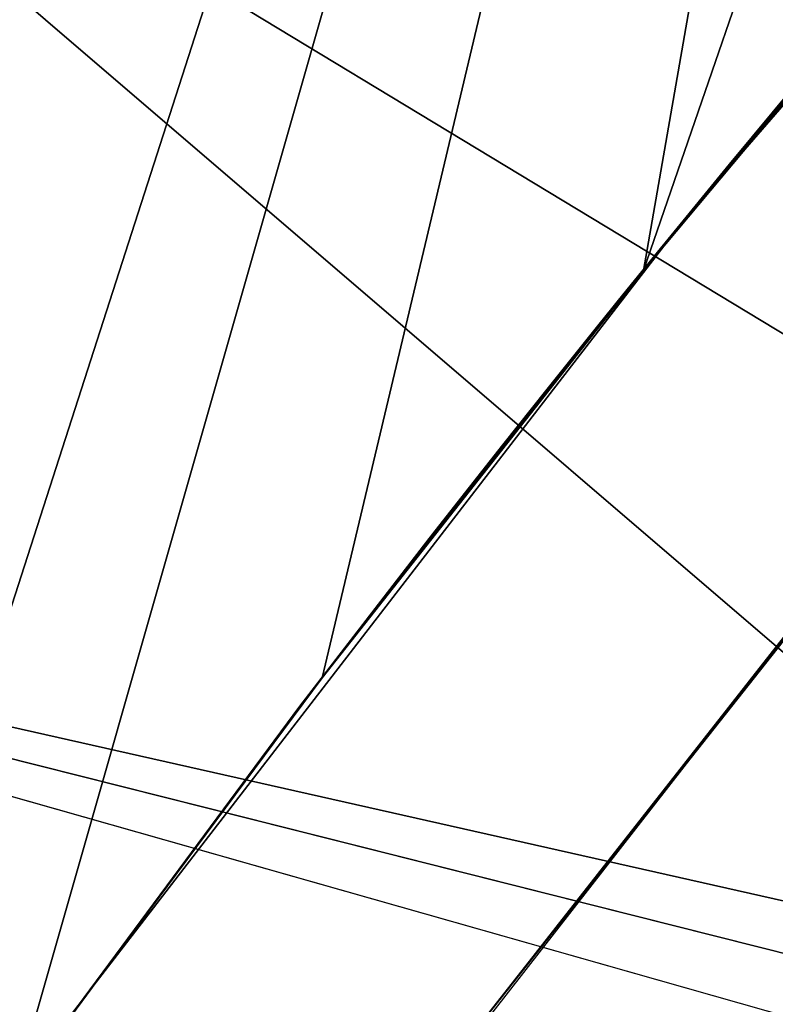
# Model space of a CAD drawing. Header units: millimetres. Extents: x -30.2 to 30.2, y -30.2 to 30.2.
# Tile 32 of 114: x -21.9 to -20.8, y 15.9 to 17.4. Entities that reach past the tile are written whole.
import ezdxf

# ---------------------------------------------------------------- set-up
doc = ezdxf.new("R2010")
doc.units = ezdxf.units.MM
doc.header["$LTSCALE"] = 65.185185
for name, color, linetype in [('1', 7, 'CONTINUOUS'), ('10', 7, 'CONTINUOUS'), ('17', 7, 'CONTINUOUS'), ('18', 7, 'CONTINUOUS'), ('30', 7, 'CONTINUOUS'), ('32', 7, 'CONTINUOUS'), ('47', 7, 'CONTINUOUS'), ('7', 7, 'CONTINUOUS')]:
    doc.layers.add(name, color=color, linetype=linetype)

msp = doc.modelspace()

# ---------------------------------------------------------------- linework, layer by layer
at = {"layer": '1', "color": 251, "linetype": 'Continuous', "true_color": 0x4c4c4c}
for points in [[(-20.4793, 20.4793, 6.0125), (-21.5954, 19.2988, 6.0125), (-15.5853, 15.1616, 6.4437), (-20.4793, 20.4793, 6.0125)], [(-21.5954, 19.2988, 6.0125), (-22.6435, 18.0576, 6.0125), (-16.3969, 14.28, 6.4437), (-21.5954, 19.2988, 6.0125)], [(-15.5853, 15.1616, 6.4437), (-21.5954, 19.2988, 6.0125), (-16.3969, 14.28, 6.4437), (-15.5853, 15.1616, 6.4437)], [(-22.6435, 18.0576, 6.0125), (-23.6204, 16.7596, 6.0125), (-17.1586, 13.3551, 6.4437), (-22.6435, 18.0576, 6.0125)], [(-16.3969, 14.28, 6.4437), (-22.6435, 18.0576, 6.0125), (-17.1586, 13.3551, 6.4437), (-16.3969, 14.28, 6.4437)], [(-23.6204, 16.7596, 6.0125), (-24.5229, 15.4088, 6.0125), (-17.8683, 12.3896, 6.4437), (-23.6204, 16.7596, 6.0125)], [(-17.1586, 13.3551, 6.4437), (-23.6204, 16.7596, 6.0125), (-17.8683, 12.3896, 6.4437), (-17.1586, 13.3551, 6.4437)]]:
    msp.add_3dface(points, dxfattribs=at)
at = {"layer": '10', "color": 4, "linetype": 'Continuous'}
for points in [[(-20.3002, 17.0339, -120), (-21.2563, 15.8247, -120), (-20.4248, 16.8843, -122.8), (-20.3002, 17.0339, -120)], [(-20.4248, 16.8843, -122.8), (-21.2563, 15.8247, -120), (-21.3581, 15.6869, -122.8), (-20.4248, 16.8843, -122.8)]]:
    msp.add_3dface(points, dxfattribs=at)
at = {"layer": '17', "color": 251, "linetype": 'Continuous', "true_color": 0x4c4c4c}
msp.add_3dface([(-21.8579, 18.1254, -120.2456), (-22.8543, 16.8517, -120.2456), (-21.932, 17.9337, -123.9544), (-21.8579, 18.1254, -120.2456)], dxfattribs=at)
at = {"layer": '18', "color": 251, "linetype": 'Continuous', "true_color": 0x4c4c4c}
for points in [[(-20.9018, 17.0913, -126), (-19.892, 18.2567, -126), (-20.9018, 17.0913, -124.2), (-20.9018, 17.0913, -126)], [(-20.9018, 17.0913, -124.2), (-19.892, 18.2567, -126), (-19.892, 18.2567, -124.2), (-20.9018, 17.0913, -124.2)], [(-21.8435, 15.8702, -126), (-20.9018, 17.0913, -126), (-21.8435, 15.8702, -124.2), (-21.8435, 15.8702, -126)], [(-21.8435, 15.8702, -124.2), (-20.9018, 17.0913, -126), (-20.9018, 17.0913, -124.2), (-21.8435, 15.8702, -124.2)]]:
    msp.add_3dface(points, dxfattribs=at)
at = {"layer": '30', "color": 251, "linetype": 'Continuous', "true_color": 0x4c4c4c}
for points in [[(-20.9658, 17.0111, -826), (-20.467, 17.6073, -826), (-20.9381, 17.0469, -813.9906), (-20.9658, 17.0111, -826)], [(-20.9381, 17.0469, -813.9906), (-20.467, 17.6073, -826), (-20.8323, 17.1761, -814.1591), (-20.9381, 17.0469, -813.9906)], [(-20.8323, 17.1761, -814.1591), (-20.467, 17.6073, -826), (-20.7143, 17.3181, -814.311), (-20.8323, 17.1761, -814.1591)], [(-21.0029, 16.9669, -126), (-20.5878, 17.4684, -796.059), (-20.509, 17.5607, -126), (-21.0029, 16.9669, -126)], [(-20.7142, 17.3182, -796.1889), (-20.5878, 17.4684, -796.059), (-21.0029, 16.9669, -126), (-20.7142, 17.3182, -796.1889)], [(-20.8322, 17.1762, -796.3407), (-20.7142, 17.3182, -796.1889), (-21.0029, 16.9669, -126), (-20.8322, 17.1762, -796.3407)], [(-20.7143, 17.3181, -799.811), (-20.8323, 17.1761, -799.6591), (-20.8322, 17.1762, -810.8407), (-20.7143, 17.3181, -799.811)], [(-20.7142, 17.3182, -810.6889), (-20.7143, 17.3181, -799.811), (-20.8322, 17.1762, -810.8407), (-20.7142, 17.3182, -810.6889)], [(-20.9379, 17.0471, -796.5092), (-20.8322, 17.1762, -796.3407), (-21.0029, 16.9669, -126), (-20.9379, 17.0471, -796.5092)], [(-20.8323, 17.1761, -799.6591), (-20.9381, 17.0469, -799.4906), (-20.9379, 17.0471, -811.0092), (-20.8323, 17.1761, -799.6591)], [(-20.8322, 17.1762, -810.8407), (-20.8323, 17.1761, -799.6591), (-20.9379, 17.0471, -811.0092), (-20.8322, 17.1762, -810.8407)], [(-20.9379, 17.0471, -811.0092), (-20.9381, 17.0469, -799.4906), (-21.0297, 16.9338, -811.1922), (-20.9379, 17.0471, -811.0092)], [(-21.0297, 16.9338, -796.6922), (-20.9379, 17.0471, -796.5092), (-21.0029, 16.9669, -126), (-21.0297, 16.9338, -796.6922)], [(-20.9381, 17.0469, -799.4906), (-21.0298, 16.9337, -799.3075), (-21.0297, 16.9338, -811.1922), (-20.9381, 17.0469, -799.4906)], [(-21.0298, 16.9337, -813.8075), (-20.9658, 17.0111, -826), (-20.9381, 17.0469, -813.9906), (-21.0298, 16.9337, -813.8075)], [(-21.4466, 16.4019, -826), (-20.9658, 17.0111, -826), (-21.2809, 16.617, -812.7323), (-21.4466, 16.4019, -826)], [(-21.2809, 16.617, -812.7323), (-20.9658, 17.0111, -826), (-21.2609, 16.6425, -812.9585), (-21.2809, 16.617, -812.7323)], [(-21.2609, 16.6425, -812.9585), (-20.9658, 17.0111, -826), (-21.2262, 16.6868, -813.1784), (-21.2609, 16.6425, -812.9585)], [(-21.2262, 16.6868, -813.1784), (-20.9658, 17.0111, -826), (-21.176, 16.7504, -813.3938), (-21.2262, 16.6868, -813.1784)], [(-21.176, 16.7504, -813.3938), (-20.9658, 17.0111, -826), (-21.1098, 16.8338, -813.6061), (-21.176, 16.7504, -813.3938)], [(-21.1098, 16.8338, -813.6061), (-20.9658, 17.0111, -826), (-21.0298, 16.9337, -813.8075), (-21.1098, 16.8338, -813.6061)], [(-21.4797, 16.3592, -126), (-21.0297, 16.9338, -796.6922), (-21.0029, 16.9669, -126), (-21.4797, 16.3592, -126)], [(-21.1097, 16.8339, -796.8936), (-21.0297, 16.9338, -796.6922), (-21.4797, 16.3592, -126), (-21.1097, 16.8339, -796.8936)], [(-21.0298, 16.9337, -799.3075), (-21.1098, 16.8338, -799.1061), (-21.1097, 16.8339, -811.3936), (-21.0298, 16.9337, -799.3075)], [(-21.0297, 16.9338, -811.1922), (-21.0298, 16.9337, -799.3075), (-21.1097, 16.8339, -811.3936), (-21.0297, 16.9338, -811.1922)], [(-21.1759, 16.7505, -797.1059), (-21.1097, 16.8339, -796.8936), (-21.4797, 16.3592, -126), (-21.1759, 16.7505, -797.1059)], [(-21.1098, 16.8338, -799.1061), (-21.176, 16.7504, -798.8938), (-21.1759, 16.7505, -811.6059), (-21.1098, 16.8338, -799.1061)], [(-21.1097, 16.8339, -811.3936), (-21.1098, 16.8338, -799.1061), (-21.1759, 16.7505, -811.6059), (-21.1097, 16.8339, -811.3936)], [(-21.2261, 16.6869, -797.3213), (-21.1759, 16.7505, -797.1059), (-21.4797, 16.3592, -126), (-21.2261, 16.6869, -797.3213)], [(-21.176, 16.7504, -798.8938), (-21.2262, 16.6868, -798.6784), (-21.2261, 16.6869, -811.8213), (-21.176, 16.7504, -798.8938)], [(-21.1759, 16.7505, -811.6059), (-21.176, 16.7504, -798.8938), (-21.2261, 16.6869, -811.8213), (-21.1759, 16.7505, -811.6059)], [(-21.2608, 16.6426, -797.5413), (-21.2261, 16.6869, -797.3213), (-21.4797, 16.3592, -126), (-21.2608, 16.6426, -797.5413)], [(-21.2262, 16.6868, -798.6784), (-21.2609, 16.6425, -798.4585), (-21.2261, 16.6869, -811.8213), (-21.2262, 16.6868, -798.6784)], [(-21.2261, 16.6869, -811.8213), (-21.2609, 16.6425, -798.4585), (-21.2608, 16.6426, -812.0413), (-21.2261, 16.6869, -811.8213)], [(-21.2809, 16.617, -797.7675), (-21.2608, 16.6426, -797.5413), (-21.4797, 16.3592, -126), (-21.2809, 16.617, -797.7675)], [(-21.2609, 16.6425, -798.4585), (-21.2809, 16.617, -798.2323), (-21.2608, 16.6426, -812.0413), (-21.2609, 16.6425, -798.4585)], [(-21.2608, 16.6426, -812.0413), (-21.2809, 16.617, -798.2323), (-21.2809, 16.617, -812.2675), (-21.2608, 16.6426, -812.0413)], [(-21.2862, 16.6102, -798), (-21.2809, 16.617, -797.7675), (-21.4797, 16.3592, -126), (-21.2862, 16.6102, -798)], [(-21.4797, 16.3592, -126), (-21.4466, 16.4019, -826), (-21.2862, 16.6102, -798), (-21.4797, 16.3592, -126)], [(-21.2862, 16.6102, -812.5), (-21.4466, 16.4019, -826), (-21.2809, 16.617, -812.7323), (-21.2862, 16.6102, -812.5)], [(-21.2862, 16.6102, -812.5), (-21.2862, 16.6102, -798), (-21.4466, 16.4019, -826), (-21.2862, 16.6102, -812.5)], [(-21.2809, 16.617, -798.2323), (-21.2862, 16.6102, -798), (-21.2809, 16.617, -812.2675), (-21.2809, 16.617, -798.2323)], [(-21.2862, 16.6102, -798), (-21.2862, 16.6102, -812.5), (-21.2809, 16.617, -812.2675), (-21.2862, 16.6102, -798)], [(-21.9078, 15.7813, -826), (-21.4466, 16.4019, -826), (-21.4797, 16.3592, -126), (-21.9078, 15.7813, -826)], [(-21.9388, 15.7382, -126), (-21.9078, 15.7813, -826), (-21.4797, 16.3592, -126), (-21.9388, 15.7382, -126)]]:
    msp.add_3dface(points, dxfattribs=at)
at = {"layer": '32', "color": 251, "linetype": 'Continuous', "true_color": 0x4c4c4c}
for points in [[(-20.0386, 22.3264, -826), (-18.7616, 23.4099, -826), (-20.9658, 17.0111, -826), (-20.0386, 22.3264, -826)], [(-18.7616, 23.4099, -826), (-20.467, 17.6073, -826), (-20.9658, 17.0111, -826), (-18.7616, 23.4099, -826)], [(-21.2505, 21.175, -826), (-20.0386, 22.3264, -826), (-22.3496, 15.1487, -826), (-21.2505, 21.175, -826)], [(-20.0386, 22.3264, -826), (-21.9078, 15.7813, -826), (-22.3496, 15.1487, -826), (-20.0386, 22.3264, -826)], [(-20.0386, 22.3264, -826), (-21.4466, 16.4019, -826), (-21.9078, 15.7813, -826), (-20.0386, 22.3264, -826)], [(-20.0386, 22.3264, -826), (-20.9658, 17.0111, -826), (-21.4466, 16.4019, -826), (-20.0386, 22.3264, -826)], [(-22.4048, 19.9483, -826), (-21.2505, 21.175, -826), (-23.942, 12.4792, -826), (-22.4048, 19.9483, -826)], [(-21.2505, 21.175, -826), (-23.572, 13.1639, -826), (-23.942, 12.4792, -826), (-21.2505, 21.175, -826)], [(-21.2505, 21.175, -826), (-23.1826, 13.8383, -826), (-23.572, 13.1639, -826), (-21.2505, 21.175, -826)], [(-21.2505, 21.175, -826), (-22.7748, 14.5005, -826), (-23.1826, 13.8383, -826), (-21.2505, 21.175, -826)], [(-21.2505, 21.175, -826), (-22.3496, 15.1487, -826), (-22.7748, 14.5005, -826), (-21.2505, 21.175, -826)]]:
    msp.add_3dface(points, dxfattribs=at)
at = {"layer": '47', "linetype": 'Continuous'}
for points in [[(-20.5517, 20.4604, -828), (27.8487, 8.0902, -828), (-21.6666, 19.2758, -828), (-20.5517, 20.4604, -828)], [(-21.6666, 19.2758, -828), (0.2247, 12.9981, -828), (-22.7133, 18.0306, -828), (-21.6666, 19.2758, -828)], [(2.8645, 12.6805, -828), (1.9926, 12.8464, -828), (-21.6666, 19.2758, -828), (2.8645, 12.6805, -828)], [(28.2585, 6.516, -828), (2.8645, 12.6805, -828), (-21.6666, 19.2758, -828), (28.2585, 6.516, -828)], [(1.9926, 12.8464, -828), (1.1113, 12.9524, -828), (-21.6666, 19.2758, -828), (1.9926, 12.8464, -828)], [(1.1113, 12.9524, -828), (0.2247, 12.9981, -828), (-21.6666, 19.2758, -828), (1.1113, 12.9524, -828)], [(27.8487, 8.0902, -828), (28.2585, 6.516, -828), (-21.6666, 19.2758, -828), (27.8487, 8.0902, -828)], [(-22.7133, 18.0306, -828), (-4.141, 12.3228, -828), (-23.6886, 16.7288, -828), (-22.7133, 18.0306, -828)], [(0.2247, 12.9981, -828), (-0.6628, 12.9831, -828), (-22.7133, 18.0306, -828), (0.2247, 12.9981, -828)], [(-0.6628, 12.9831, -828), (-1.5473, 12.9076, -828), (-22.7133, 18.0306, -828), (-0.6628, 12.9831, -828)], [(-1.5473, 12.9076, -828), (-2.4246, 12.7719, -828), (-22.7133, 18.0306, -828), (-1.5473, 12.9076, -828)], [(-2.4246, 12.7719, -828), (-3.2905, 12.5767, -828), (-22.7133, 18.0306, -828), (-2.4246, 12.7719, -828)], [(-3.2905, 12.5767, -828), (-4.141, 12.3228, -828), (-22.7133, 18.0306, -828), (-3.2905, 12.5767, -828)], [(-23.6886, 16.7288, -828), (-5.7804, 11.6442, -828), (-24.5893, 15.3743, -828), (-23.6886, 16.7288, -828)], [(-4.141, 12.3228, -828), (-4.9723, 12.0115, -828), (-23.6886, 16.7288, -828), (-4.141, 12.3228, -828)], [(-4.9723, 12.0115, -828), (-5.7804, 11.6442, -828), (-23.6886, 16.7288, -828), (-4.9723, 12.0115, -828)]]:
    msp.add_3dface(points, dxfattribs=at)
at = {"layer": '7', "color": 4, "linetype": 'Continuous'}
msp.add_3dface([(-20.3002, 17.0339, -120), (-20.4663, 15.2377, -2), (-21.2563, 15.8247, -120), (-20.3002, 17.0339, -120)], dxfattribs=at)

doc.saveas('drawing.dxf')
